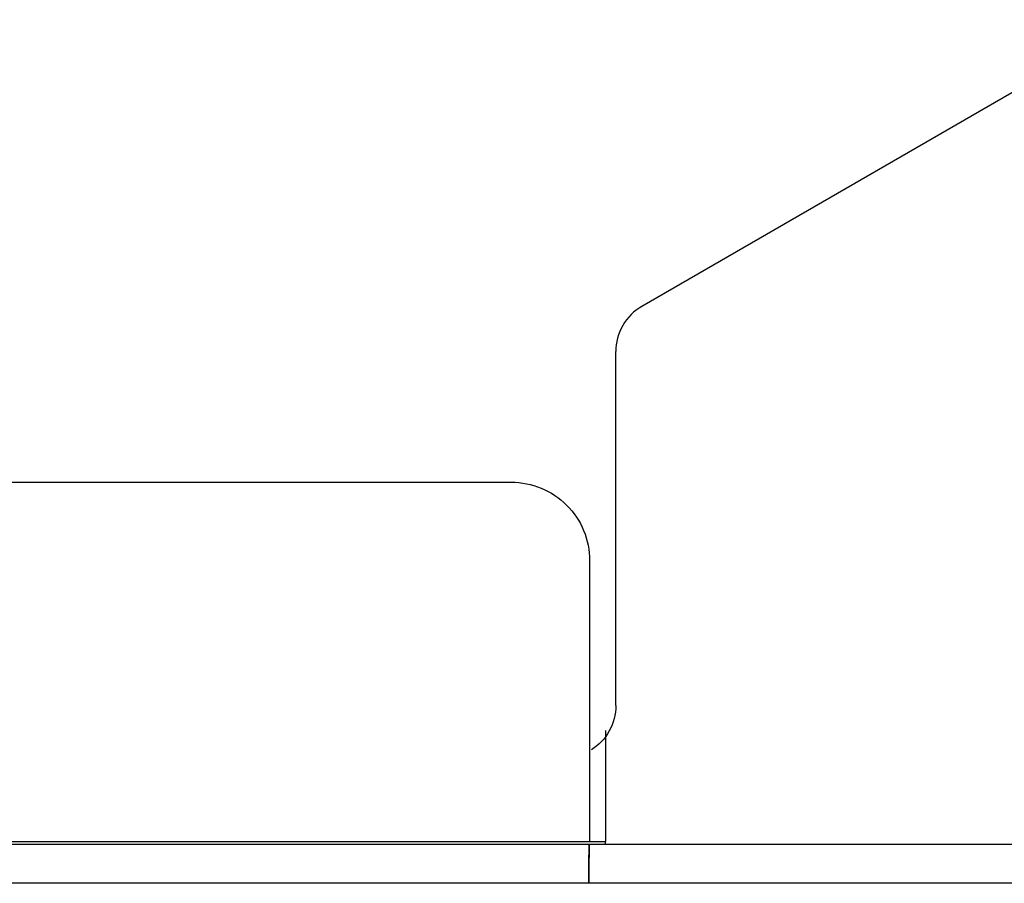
# Model space of a CAD drawing. Header units: millimetres. Extents: x 63 to 502, y 176 to 609.
# Tile 5 of 9: x 411 to 449, y 462 to 495. Entities that reach past the tile are written whole.
import ezdxf

# ---------------------------------------------------------------- set-up
doc = ezdxf.new("R2010")
doc.units = ezdxf.units.MM
doc.header["$LTSCALE"] = 51.175246
doc.layers.get('0').update_dxf_attribs({"linetype": 'CONTINUOUS'})

msp = doc.modelspace()

# ---------------------------------------------------------------- linework, layer by layer
at = {"color": 7}
for p, q in [((453.798, 495.389), (434.798, 484.419)), ((433.803, 482.687), (433.798, 482.687)), ((433.798, 469.142), (433.798, 482.687)), ((397.296, 477.692), (429.796, 477.692)), ((432.798, 474.692), (432.796, 474.692)), ((432.796, 474.692), (432.796, 463.946)), ((433.798, 469.142), (433.803, 469.142)), ((433.41, 468.194), (433.41, 463.946)), ((374.296, 463.946), (433.41, 463.946)), ((433.41, 463.839), (433.41, 463.946)), ((374.275, 463.842), (495.91, 463.842)), ((495.273, 462.342), (374.273, 462.342))]:
    msp.add_line(p, q, dxfattribs=at)
for points, knots in [([(434.798, 484.419), (434.499, 484.247), (433.983, 483.735), (433.798, 483.032), (433.798, 482.687)], [0, 0, 0, 0, 0.5, 1, 1, 1, 1]), ([(429.796, 477.692), (430.186, 477.692), (430.975, 477.536), (431.972, 476.868), (432.64, 475.871), (432.796, 475.082), (432.796, 474.692)], [0, 0, 0, 0, 0.250036, 0.5, 0.749964, 1, 1, 1, 1]), ([(433.798, 469.142), (433.798, 468.809), (433.627, 468.133), (433.146, 467.628), (432.865, 467.45)], [0, 0, 0, 0, 0.500194, 1, 1, 1, 1]), ([(432.775, 463.842), (432.772, 463.842), (432.778, 463.826), (432.772, 463.81), (432.775, 463.772), (432.773, 463.699), (432.774, 463.572), (432.773, 463.389), (432.773, 463.164), (432.773, 462.811), (432.773, 462.533), (432.773, 462.342)], [0, 0, 0, 0, 0.004855, 0.019289, 0.043116, 0.076151, 0.168642, 0.292912, 0.444349, 0.617292, 1, 1, 1, 1]), ([(432.773, 463.402), (432.773, 463.465), (432.774, 463.572), (432.773, 463.699), (432.775, 463.772), (432.772, 463.81), (432.778, 463.826), (432.772, 463.842), (432.775, 463.842)], [0, 0, 0, 0, 0.424257, 0.74002, 0.852801, 0.934148, 0.983426, 1, 1, 1, 1]), ([(432.773, 462.342), (432.773, 462.439), (432.773, 462.793), (432.773, 463.146), (432.773, 463.402)], [0, 0, 0, 0, 0.275348, 1, 1, 1, 1])]:
    msp.add_open_spline(points, degree=3, knots=knots, dxfattribs=at)

doc.saveas('drawing.dxf')
